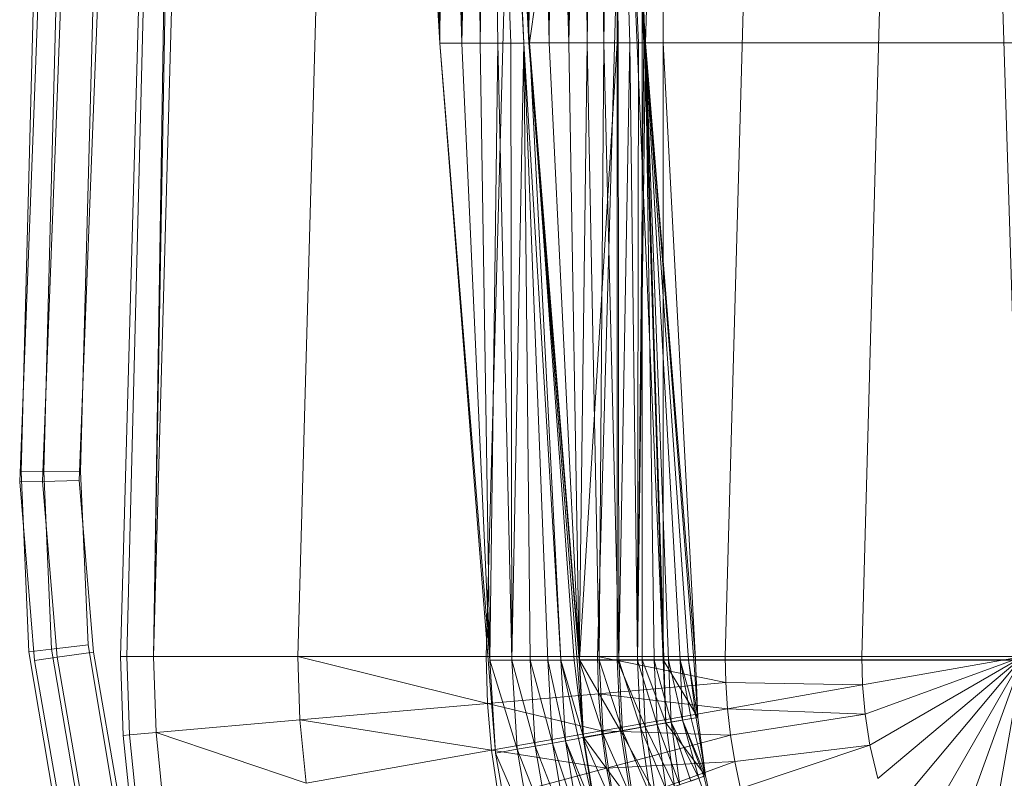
# Model space of a CAD drawing. Header units: metres. Extents: x 391.1 to 430.4, y 12.7 to 28.4.
# Tile 50 of 166: x 401.697 to 401.88, y 27.566 to 27.707. Entities that reach past the tile are written whole.
import ezdxf

# ---------------------------------------------------------------- set-up
doc = ezdxf.new("R2010")
doc.units = ezdxf.units.M
doc.layers.add('A-DETL-____-MBND', color=7, linetype='Continuous', lineweight=18)

# ---------------------------------------------------------------- blocks, each defined once
blk = doc.blocks.new('Family - Inodor PB-155331-02_ELEC_P0')
at = {"layer": 'A-DETL-____-MBND', "color": 253, "true_color": 0xaaaaaa}
for p, q in [((0.03494, 0.21652), (0.04902, 0.7262)), ((0.04902, 0.7262), (0.03612, 0.21652)), ((0.04902, 0.7262), (0.04107, 0.21652)), ((0.0502, 0.7262), (0.04107, 0.21652)), ((0.05515, 0.7262), (0.04107, 0.21652)), ((0.08204, 0.7262), (0.06796, 0.21652)), ((0.11707, 0.7262), (0.10299, 0.21652)), ((0.13782, 0.7262), (0.12375, 0.21652)), ((0.16159, 0.7262), (0.14752, 0.21652)), ((0.18701, 0.7262), (0.17293, 0.21652)), ((0.18701, 0.7262), (0.20299, 0.21652)), ((0.12032, 0.7256), (0.13594, 0.21593)), ((0.12032, 0.7256), (0.13594, 0.21593)), ((0.12032, 0.7256), (0.13646, 0.2042)), ((0.01865, 0.31422), (0.02604, 0.50472)), ((0.01865, 0.31422), (0.02604, 0.50472)), ((0.02287, 0.31404), (0.03025, 0.50425)), ((0.02287, 0.31404), (0.03025, 0.50425)), ((0.03707, 0.5035), (0.0297, 0.31375)), ((0.03707, 0.5035), (0.0297, 0.31375)), ((0.0297, 0.31375), (0.03707, 0.5035)), ((0.03707, 0.5035), (0.0297, 0.31375)), ((0.08802, 0.44565), (0.09437, 0.33076)), ((0.09212, 0.44566), (0.09437, 0.33076)), ((0.09212, 0.44566), (0.09437, 0.33076)), ((0.09554, 0.44566), (0.09437, 0.33076)), ((0.09437, 0.33076), (0.09554, 0.44566)), ((0.09554, 0.44566), (0.09846, 0.33077)), ((0.09554, 0.44566), (0.09846, 0.33077)), ((0.09882, 0.44566), (0.09846, 0.33077)), ((0.09846, 0.33077), (0.09882, 0.44566)), ((0.09846, 0.33077), (0.10126, 0.44566)), ((0.09846, 0.33077), (0.10126, 0.44566)), ((0.10126, 0.44566), (0.10188, 0.33077)), ((0.10126, 0.44566), (0.10188, 0.33077)), ((0.10371, 0.44566), (0.10188, 0.33077)), ((0.10188, 0.33077), (0.10371, 0.44566)), ((0.10371, 0.44566), (0.10516, 0.33077)), ((0.10371, 0.44566), (0.11005, 0.33077)), ((0.10371, 0.44566), (0.1076, 0.33077)), ((0.10371, 0.44566), (0.10516, 0.33077)), ((0.10371, 0.44566), (0.11005, 0.33077)), ((0.10371, 0.44566), (0.1076, 0.33077)), ((0.10461, 0.44571), (0.11096, 0.33082)), ((0.10471, 0.44572), (0.11005, 0.33077)), ((0.10471, 0.44572), (0.11105, 0.33082)), ((0.10471, 0.44572), (0.11005, 0.33077)), ((0.10471, 0.44572), (0.11105, 0.33082)), ((0.10839, 0.44571), (0.11096, 0.33082)), ((0.10839, 0.44571), (0.11096, 0.33082)), ((0.11204, 0.44571), (0.11096, 0.33082)), ((0.11096, 0.33082), (0.11204, 0.44571)), ((0.12737, 0.44571), (0.11105, 0.33082)), ((0.11105, 0.33082), (0.12737, 0.44571)), ((0.11204, 0.44571), (0.11473, 0.33082)), ((0.11204, 0.44571), (0.11473, 0.33082)), ((0.11547, 0.44571), (0.11473, 0.33082)), ((0.11473, 0.33082), (0.11547, 0.44571)), ((0.11547, 0.44571), (0.11839, 0.33082)), ((0.11547, 0.44571), (0.11839, 0.33082)), ((0.11858, 0.44571), (0.11839, 0.33082)), ((0.11839, 0.33082), (0.11858, 0.44571)), ((0.11839, 0.33082), (0.12125, 0.44571)), ((0.11839, 0.33082), (0.12125, 0.44571)), ((0.12125, 0.44571), (0.12182, 0.33082)), ((0.12125, 0.44571), (0.12182, 0.33082)), ((0.12343, 0.44571), (0.12182, 0.33082)), ((0.12182, 0.33082), (0.12343, 0.44571)), ((0.12343, 0.44571), (0.12492, 0.33082)), ((0.12343, 0.44571), (0.12492, 0.33082)), ((0.12503, 0.44571), (0.12492, 0.33082)), ((0.12492, 0.33082), (0.12503, 0.44571)), ((0.12492, 0.33082), (0.12601, 0.44571)), ((0.12492, 0.33082), (0.12601, 0.44571)), ((0.12492, 0.33082), (0.12632, 0.44571)), ((0.12492, 0.33082), (0.12632, 0.44571)), ((0.12632, 0.44571), (0.13594, 0.21593)), ((0.12632, 0.44571), (0.13266, 0.33082)), ((0.12632, 0.44571), (0.13594, 0.21593)), ((0.12632, 0.44571), (0.13266, 0.33082)), ((0.12632, 0.44571), (0.13266, 0.33082)), ((0.12632, 0.44571), (0.1276, 0.33082)), ((0.12632, 0.44571), (0.12977, 0.33082)), ((0.12632, 0.44571), (0.1276, 0.33082)), ((0.12632, 0.44571), (0.13137, 0.33082)), ((0.12632, 0.44571), (0.12977, 0.33082)), ((0.12632, 0.44571), (0.13235, 0.33082)), ((0.12632, 0.44571), (0.13137, 0.33082)), ((0.12632, 0.44571), (0.13266, 0.33082)), ((0.12632, 0.44571), (0.13235, 0.33082)), ((0.12737, 0.44571), (0.12737, 0.33082)), ((0.12737, 0.44571), (0.12737, 0.33082)), ((0.13205, 0.44571), (0.13205, 0.33082)), ((0.13205, 0.44571), (0.13205, 0.33082)), ((0.13594, 0.44571), (0.13266, 0.33082)), ((0.13594, 0.44571), (0.13266, 0.33082)), ((0.13594, 0.44571), (0.13594, 0.33082)), ((0.13594, 0.44571), (0.13594, 0.33082)), ((0.13594, 0.33082), (0.13594, 0.44571)), ((0.13594, 0.44571), (0.13594, 0.33082)), ((0.02057, 0.40793), (0.01643, 0.25093)), ((0.02057, 0.40793), (0.01643, 0.25093)), ((0.02479, 0.40776), (0.02066, 0.25097)), ((0.02479, 0.40776), (0.02066, 0.25097)), ((0.03162, 0.40749), (0.0275, 0.25103)), ((0.03162, 0.40749), (0.0275, 0.25103)), ((0.09437, 0.33076), (0.09846, 0.33077)), ((0.09437, 0.33076), (0.09846, 0.33077)), ((0.09437, 0.33076), (0.10371, 0.21587)), ((0.09437, 0.33076), (0.10371, 0.21587)), ((0.09437, 0.33076), (0.10473, 0.19854)), ((0.09846, 0.33077), (0.10371, 0.21587)), ((0.09846, 0.33077), (0.10188, 0.33077)), ((0.09846, 0.33077), (0.10188, 0.33077)), ((0.09846, 0.33077), (0.10371, 0.21587)), ((0.10188, 0.33077), (0.10371, 0.21587)), ((0.10188, 0.33077), (0.10516, 0.33077)), ((0.10188, 0.33077), (0.10516, 0.33077)), ((0.10188, 0.33077), (0.10371, 0.21587)), ((0.10516, 0.33077), (0.10371, 0.21587)), ((0.10371, 0.21587), (0.10516, 0.33077)), ((0.1076, 0.33077), (0.10516, 0.33077)), ((0.10516, 0.33077), (0.10781, 0.21587)), ((0.10516, 0.33077), (0.1076, 0.33077)), ((0.10516, 0.33077), (0.10781, 0.21587)), ((0.11005, 0.33077), (0.1076, 0.33077)), ((0.1076, 0.33077), (0.10781, 0.21587)), ((0.1076, 0.33077), (0.11005, 0.33077)), ((0.1076, 0.33077), (0.10781, 0.21587)), ((0.11005, 0.33077), (0.10781, 0.21587)), ((0.10781, 0.21587), (0.11005, 0.33077)), ((0.11105, 0.33082), (0.11005, 0.33077)), ((0.11005, 0.33077), (0.11105, 0.33082)), ((0.11005, 0.33077), (0.11123, 0.21587)), ((0.11005, 0.33077), (0.11694, 0.21587)), ((0.11005, 0.33077), (0.11451, 0.21587)), ((0.11005, 0.33077), (0.11123, 0.21587)), ((0.11005, 0.33077), (0.11694, 0.21587)), ((0.11005, 0.33077), (0.11451, 0.21587)), ((0.11096, 0.33082), (0.11473, 0.33082)), ((0.11096, 0.33082), (0.11473, 0.33082)), ((0.11096, 0.33082), (0.1203, 0.21587)), ((0.11096, 0.33082), (0.1203, 0.21587)), ((0.11096, 0.33082), (0.12107, 0.20142)), ((0.11105, 0.33082), (0.11694, 0.21587)), ((0.11105, 0.33082), (0.1194, 0.21587)), ((0.11105, 0.33082), (0.11694, 0.21587)), ((0.11105, 0.33082), (0.12039, 0.21593)), ((0.11105, 0.33082), (0.1194, 0.21587)), ((0.11105, 0.33082), (0.12737, 0.33082)), ((0.11105, 0.33082), (0.12039, 0.21593)), ((0.11105, 0.33082), (0.12737, 0.33082)), ((0.11473, 0.33082), (0.1203, 0.21587)), ((0.11473, 0.33082), (0.11839, 0.33082)), ((0.11473, 0.33082), (0.11839, 0.33082)), ((0.11473, 0.33082), (0.1203, 0.21587)), ((0.11839, 0.33082), (0.1203, 0.21587)), ((0.11839, 0.33082), (0.12182, 0.33082)), ((0.11839, 0.33082), (0.1203, 0.21587)), ((0.11839, 0.33082), (0.12182, 0.33082)), ((0.12182, 0.33082), (0.1203, 0.21587)), ((0.1203, 0.21587), (0.12182, 0.33082)), ((0.12737, 0.33082), (0.12039, 0.21593)), ((0.12039, 0.21593), (0.12737, 0.33082)), ((0.12182, 0.33082), (0.12407, 0.21587)), ((0.12182, 0.33082), (0.12492, 0.33082)), ((0.12182, 0.33082), (0.12492, 0.33082)), ((0.12182, 0.33082), (0.12407, 0.21587)), ((0.12492, 0.33082), (0.12407, 0.21587)), ((0.12407, 0.21587), (0.12492, 0.33082)), ((0.12492, 0.33082), (0.12773, 0.21587)), ((0.12492, 0.33082), (0.1276, 0.33082)), ((0.12492, 0.33082), (0.1276, 0.33082)), ((0.12492, 0.33082), (0.12773, 0.21587)), ((0.12737, 0.33082), (0.12737, 0.21593)), ((0.12737, 0.33082), (0.13205, 0.33082)), ((0.12737, 0.33082), (0.13205, 0.33082)), ((0.12737, 0.33082), (0.12737, 0.21593)), ((0.1276, 0.33082), (0.12773, 0.21587)), ((0.12977, 0.33082), (0.1276, 0.33082)), ((0.1276, 0.33082), (0.12977, 0.33082)), ((0.1276, 0.33082), (0.12773, 0.21587)), ((0.12977, 0.33082), (0.12773, 0.21587)), ((0.12773, 0.21587), (0.12977, 0.33082)), ((0.13137, 0.33082), (0.12977, 0.33082)), ((0.12977, 0.33082), (0.13116, 0.21587)), ((0.12977, 0.33082), (0.13137, 0.33082)), ((0.12977, 0.33082), (0.13116, 0.21587)), ((0.13137, 0.33082), (0.13116, 0.21587)), ((0.13116, 0.21587), (0.13137, 0.33082)), ((0.13116, 0.21587), (0.13235, 0.33082)), ((0.13116, 0.21587), (0.13235, 0.33082)), ((0.13116, 0.21587), (0.13266, 0.33082)), ((0.13116, 0.21587), (0.13266, 0.33082)), ((0.13235, 0.33082), (0.13137, 0.33082)), ((0.13137, 0.33082), (0.13235, 0.33082)), ((0.13205, 0.33082), (0.13205, 0.21593)), ((0.13594, 0.33082), (0.13205, 0.33082)), ((0.13205, 0.33082), (0.13205, 0.21593)), ((0.13205, 0.33082), (0.13594, 0.33082)), ((0.13266, 0.33082), (0.13235, 0.33082)), ((0.13235, 0.33082), (0.13266, 0.33082)), ((0.13266, 0.33082), (0.142, 0.21587)), ((0.13594, 0.33082), (0.13266, 0.33082)), ((0.13266, 0.33082), (0.13594, 0.21593)), ((0.13266, 0.33082), (0.13594, 0.21593)), ((0.13266, 0.33082), (0.142, 0.21587)), ((0.13266, 0.33082), (0.13426, 0.21587)), ((0.13266, 0.33082), (0.13694, 0.21587)), ((0.13266, 0.33082), (0.13426, 0.21587)), ((0.13266, 0.33082), (0.13911, 0.21587)), ((0.13266, 0.33082), (0.13694, 0.21587)), ((0.13266, 0.33082), (0.14071, 0.21587)), ((0.13266, 0.33082), (0.13911, 0.21587)), ((0.13266, 0.33082), (0.14169, 0.21587)), ((0.13266, 0.33082), (0.14071, 0.21587)), ((0.13266, 0.33082), (0.142, 0.21587)), ((0.13266, 0.33082), (0.14169, 0.21587)), ((0.142, 0.21587), (0.13594, 0.33082)), ((0.13594, 0.33082), (0.142, 0.21587)), ((0.13594, 0.21593), (0.13594, 0.33082)), ((0.13594, 0.33082), (0.13594, 0.21593)), ((0.13594, 0.33082), (0.27003, 0.33082)), ((0.13594, 0.33082), (0.142, 0.21587)), ((0.13594, 0.33082), (0.13594, 0.21593)), ((0.142, 0.21587), (0.13594, 0.33082)), ((0.13594, 0.33082), (0.27003, 0.33082)), ((0.13594, 0.21593), (0.13594, 0.33082)), ((0.13594, 0.33082), (0.27003, 0.33082)), ((0.13594, 0.33082), (0.13594, 0.21593)), ((0.13594, 0.33082), (0.27003, 0.33082)), ((0.01617, 0.24905), (0.01865, 0.31422)), ((0.01617, 0.24905), (0.01865, 0.31422)), ((0.0204, 0.24916), (0.02287, 0.31404)), ((0.0204, 0.24916), (0.02287, 0.31404)), ((0.0297, 0.31375), (0.02725, 0.24933)), ((0.0297, 0.31375), (0.02725, 0.24933)), ((0.02725, 0.24933), (0.0297, 0.31375)), ((0.0297, 0.31375), (0.02725, 0.24933)), ((0.01643, 0.25093), (0.02066, 0.25097)), ((0.02066, 0.25097), (0.01643, 0.25093)), ((0.01643, 0.25093), (0.01789, 0.21744)), ((0.01643, 0.25093), (0.01789, 0.21744)), ((0.0204, 0.24916), (0.02725, 0.24933)), ((0.02725, 0.24933), (0.0204, 0.24916)), ((0.02066, 0.25097), (0.0275, 0.25103)), ((0.0275, 0.25103), (0.02066, 0.25097)), ((0.02066, 0.25097), (0.0221, 0.21793)), ((0.02066, 0.25097), (0.0221, 0.21793)), ((0.02725, 0.24933), (0.02992, 0.21736)), ((0.02725, 0.24933), (0.02992, 0.21736)), ((0.02992, 0.21736), (0.02725, 0.24933)), ((0.02725, 0.24933), (0.02992, 0.21736)), ((0.0275, 0.25103), (0.02891, 0.21873)), ((0.0275, 0.25103), (0.02891, 0.21873)), ((0.01617, 0.24905), (0.0204, 0.24916)), ((0.0204, 0.24916), (0.01617, 0.24905)), ((0.01894, 0.2158), (0.01617, 0.24905)), ((0.01894, 0.2158), (0.01617, 0.24905)), ((0.02314, 0.2164), (0.0204, 0.24916)), ((0.02314, 0.2164), (0.0204, 0.24916)), ((0.0221, 0.21793), (0.02891, 0.21873)), ((0.02891, 0.21873), (0.0221, 0.21793)), ((0.02891, 0.21873), (0.0343, 0.18674)), ((0.02891, 0.21873), (0.0343, 0.18674)), ((0.01789, 0.21744), (0.0221, 0.21793)), ((0.0221, 0.21793), (0.01789, 0.21744)), ((0.01789, 0.21744), (0.02351, 0.18411)), ((0.01789, 0.21744), (0.02351, 0.18411)), ((0.01894, 0.2158), (0.02314, 0.2164)), ((0.02314, 0.2164), (0.01894, 0.2158)), ((0.0221, 0.21793), (0.02763, 0.18512)), ((0.0221, 0.21793), (0.02763, 0.18512)), ((0.02314, 0.2164), (0.02992, 0.21736)), ((0.02992, 0.21736), (0.02314, 0.2164)), ((0.02869, 0.18417), (0.02314, 0.2164)), ((0.02869, 0.18417), (0.02314, 0.2164)), ((0.02992, 0.21736), (0.03536, 0.18578)), ((0.02992, 0.21736), (0.03536, 0.18578)), ((0.03536, 0.18578), (0.02992, 0.21736)), ((0.02992, 0.21736), (0.03536, 0.18578)), ((0.03544, 0.20186), (0.03494, 0.21652)), ((0.03494, 0.21652), (0.03612, 0.21652)), ((0.03612, 0.21652), (0.03662, 0.20196)), ((0.03612, 0.21652), (0.04107, 0.21652)), ((0.04107, 0.21652), (0.04155, 0.20239)), ((0.06796, 0.21652), (0.04107, 0.21652)), ((0.06796, 0.21652), (0.06834, 0.20474)), ((0.06796, 0.21652), (0.10325, 0.20779)), ((0.10299, 0.21652), (0.06796, 0.21652)), ((0.10299, 0.21652), (0.10325, 0.20779)), ((0.12375, 0.21652), (0.10299, 0.21652)), ((0.12375, 0.21652), (0.12393, 0.2096)), ((0.12375, 0.21652), (0.14762, 0.21167)), ((0.14752, 0.21652), (0.12375, 0.21652)), ((0.14752, 0.21652), (0.14762, 0.21167)), ((0.14752, 0.21652), (0.17293, 0.21652)), ((0.17293, 0.21652), (0.17309, 0.21124)), ((0.17293, 0.21652), (0.20299, 0.21652)), ((0.20299, 0.21652), (0.17309, 0.21124)), ((0.20299, 0.21652), (0.17357, 0.20581)), ((0.20299, 0.21652), (0.17447, 0.20005)), ((0.20299, 0.21652), (0.17593, 0.19381)), ((0.20299, 0.21652), (0.17822, 0.18699)), ((0.20299, 0.21652), (0.18172, 0.17968)), ((0.20299, 0.21652), (0.18695, 0.17244)), ((0.20299, 0.21652), (0.1942, 0.16667)), ((0.02457, 0.18317), (0.01894, 0.2158)), ((0.02457, 0.18317), (0.01894, 0.2158)), ((0.10371, 0.21587), (0.10473, 0.19854)), ((0.10371, 0.21587), (0.10876, 0.19926)), ((0.10371, 0.21587), (0.10473, 0.19854)), ((0.10371, 0.21587), (0.10781, 0.21587)), ((0.10371, 0.21587), (0.10781, 0.21587)), ((0.10371, 0.21587), (0.10876, 0.19926)), ((0.10781, 0.21587), (0.10876, 0.19926)), ((0.10781, 0.21587), (0.11213, 0.19985)), ((0.10781, 0.21587), (0.10876, 0.19926)), ((0.10781, 0.21587), (0.11123, 0.21587)), ((0.10781, 0.21587), (0.11123, 0.21587)), ((0.10781, 0.21587), (0.11213, 0.19985)), ((0.11123, 0.21587), (0.11213, 0.19985)), ((0.11451, 0.21587), (0.11123, 0.21587)), ((0.11123, 0.21587), (0.11536, 0.20042)), ((0.11123, 0.21587), (0.11213, 0.19985)), ((0.11123, 0.21587), (0.11451, 0.21587)), ((0.11123, 0.21587), (0.11536, 0.20042)), ((0.11694, 0.21587), (0.11451, 0.21587)), ((0.11451, 0.21587), (0.11536, 0.20042)), ((0.11451, 0.21587), (0.11776, 0.20085)), ((0.11451, 0.21587), (0.11536, 0.20042)), ((0.11451, 0.21587), (0.11694, 0.21587)), ((0.11451, 0.21587), (0.11776, 0.20085)), ((0.1194, 0.21587), (0.11694, 0.21587)), ((0.11694, 0.21587), (0.11776, 0.20085)), ((0.11694, 0.21587), (0.12018, 0.20127)), ((0.11694, 0.21587), (0.11776, 0.20085)), ((0.11694, 0.21587), (0.1194, 0.21587)), ((0.11694, 0.21587), (0.12115, 0.2015)), ((0.11694, 0.21587), (0.12115, 0.2015)), ((0.11694, 0.21587), (0.12018, 0.20127)), ((0.12039, 0.21593), (0.1194, 0.21587)), ((0.1194, 0.21587), (0.12039, 0.21593)), ((0.1194, 0.21587), (0.12115, 0.2015)), ((0.1194, 0.21587), (0.12115, 0.2015)), ((0.1203, 0.21587), (0.12107, 0.20142)), ((0.1203, 0.21587), (0.12478, 0.20208)), ((0.1203, 0.21587), (0.12107, 0.20142)), ((0.1203, 0.21587), (0.12407, 0.21587)), ((0.1203, 0.21587), (0.12407, 0.21587)), ((0.1203, 0.21587), (0.12478, 0.20208)), ((0.12039, 0.21593), (0.12115, 0.2015)), ((0.12039, 0.21593), (0.12802, 0.20271)), ((0.12039, 0.21593), (0.12115, 0.2015)), ((0.12039, 0.21593), (0.12737, 0.21593)), ((0.12039, 0.21593), (0.12737, 0.21593)), ((0.12039, 0.21593), (0.12802, 0.20271)), ((0.12407, 0.21587), (0.12478, 0.20208)), ((0.12407, 0.21587), (0.12838, 0.20272)), ((0.12407, 0.21587), (0.12478, 0.20208)), ((0.12407, 0.21587), (0.12773, 0.21587)), ((0.12407, 0.21587), (0.12773, 0.21587)), ((0.12407, 0.21587), (0.12838, 0.20272)), ((0.12737, 0.21593), (0.12802, 0.20271)), ((0.12737, 0.21593), (0.13205, 0.21593)), ((0.12737, 0.21593), (0.13262, 0.20352)), ((0.12737, 0.21593), (0.12802, 0.20271)), ((0.12737, 0.21593), (0.13205, 0.21593)), ((0.12737, 0.21593), (0.13262, 0.20352)), ((0.12773, 0.21587), (0.12838, 0.20272)), ((0.12773, 0.21587), (0.13176, 0.20331)), ((0.12773, 0.21587), (0.12838, 0.20272)), ((0.12773, 0.21587), (0.13116, 0.21587)), ((0.12773, 0.21587), (0.13116, 0.21587)), ((0.12773, 0.21587), (0.13176, 0.20331)), ((0.13116, 0.21587), (0.13176, 0.20331)), ((0.13116, 0.21587), (0.13482, 0.20385)), ((0.13116, 0.21587), (0.13176, 0.20331)), ((0.13116, 0.21587), (0.13426, 0.21587)), ((0.13116, 0.21587), (0.13426, 0.21587)), ((0.13116, 0.21587), (0.13482, 0.20385)), ((0.13205, 0.21593), (0.13262, 0.20352)), ((0.13594, 0.21593), (0.13205, 0.21593)), ((0.13205, 0.21593), (0.13646, 0.2042)), ((0.13205, 0.21593), (0.13262, 0.20352)), ((0.13205, 0.21593), (0.13594, 0.21593)), ((0.13205, 0.21593), (0.13646, 0.2042)), ((0.13426, 0.21587), (0.13482, 0.20385)), ((0.13694, 0.21587), (0.13426, 0.21587)), ((0.13426, 0.21587), (0.13745, 0.20431)), ((0.13426, 0.21587), (0.13482, 0.20385)), ((0.13426, 0.21587), (0.13694, 0.21587)), ((0.13426, 0.21587), (0.13745, 0.20431)), ((0.142, 0.21587), (0.13594, 0.21593)), ((0.13594, 0.21593), (0.13646, 0.2042)), ((0.142, 0.21587), (0.13594, 0.21593)), ((0.13594, 0.21593), (0.14244, 0.20519)), ((0.13594, 0.21593), (0.13646, 0.2042)), ((0.13594, 0.21593), (0.142, 0.21587)), ((0.13594, 0.21593), (0.14244, 0.20519)), ((0.13594, 0.21593), (0.13646, 0.2042)), ((0.27003, 0.21593), (0.13594, 0.21593)), ((0.13594, 0.21593), (0.27003, 0.21593)), ((0.13594, 0.21593), (0.13646, 0.2042)), ((0.13911, 0.21587), (0.13694, 0.21587)), ((0.13694, 0.21587), (0.13745, 0.20431)), ((0.13694, 0.21587), (0.13959, 0.20469)), ((0.13694, 0.21587), (0.13745, 0.20431)), ((0.13694, 0.21587), (0.13911, 0.21587)), ((0.13694, 0.21587), (0.13959, 0.20469)), ((0.14071, 0.21587), (0.13911, 0.21587)), ((0.13911, 0.21587), (0.13959, 0.20469)), ((0.13911, 0.21587), (0.14117, 0.20497)), ((0.13911, 0.21587), (0.13959, 0.20469)), ((0.13911, 0.21587), (0.14071, 0.21587)), ((0.13911, 0.21587), (0.14213, 0.20514)), ((0.13911, 0.21587), (0.14213, 0.20514)), ((0.13911, 0.21587), (0.14117, 0.20497)), ((0.14169, 0.21587), (0.14071, 0.21587)), ((0.14071, 0.21587), (0.14213, 0.20514)), ((0.14071, 0.21587), (0.14169, 0.21587)), ((0.14071, 0.21587), (0.14244, 0.20519)), ((0.14071, 0.21587), (0.14244, 0.20519)), ((0.14071, 0.21587), (0.14213, 0.20514)), ((0.142, 0.21587), (0.14169, 0.21587)), ((0.14169, 0.21587), (0.14244, 0.20519)), ((0.14169, 0.21587), (0.142, 0.21587)), ((0.14169, 0.21587), (0.14244, 0.20519)), ((0.142, 0.21587), (0.26396, 0.21587)), ((0.142, 0.21587), (0.14244, 0.20519)), ((0.142, 0.21587), (0.14244, 0.20519)), ((0.142, 0.21587), (0.26396, 0.21587)), ((0.142, 0.21587), (0.14244, 0.20519)), ((0.142, 0.21587), (0.14244, 0.20519)), ((0.14762, 0.21167), (0.12393, 0.2096)), ((0.14762, 0.21167), (0.14795, 0.20681)), ((0.14762, 0.21167), (0.17309, 0.21124)), ((0.17309, 0.21124), (0.14795, 0.20681)), ((0.17309, 0.21124), (0.17357, 0.20581)), ((0.12393, 0.2096), (0.10325, 0.20779)), ((0.12393, 0.2096), (0.12449, 0.20268)), ((0.12393, 0.2096), (0.14795, 0.20681)), ((0.10325, 0.20779), (0.06834, 0.20474)), ((0.10325, 0.20779), (0.10402, 0.19907)), ((0.10325, 0.20779), (0.12449, 0.20268)), ((0.14795, 0.20681), (0.12449, 0.20268)), ((0.14795, 0.20681), (0.14851, 0.20192)), ((0.14795, 0.20681), (0.17357, 0.20581)), ((0.17357, 0.20581), (0.14851, 0.20192)), ((0.17357, 0.20581), (0.17447, 0.20005)), ((0.06834, 0.20474), (0.04155, 0.20239)), ((0.06834, 0.20474), (0.06948, 0.19298)), ((0.06834, 0.20474), (0.10402, 0.19907)), ((0.13262, 0.20352), (0.12802, 0.20271)), ((0.12802, 0.20271), (0.13262, 0.20352)), ((0.13482, 0.20385), (0.13176, 0.20331)), ((0.13176, 0.20331), (0.13482, 0.20385)), ((0.13646, 0.2042), (0.13262, 0.20352)), ((0.13262, 0.20352), (0.13646, 0.2042)), ((0.13262, 0.20352), (0.13445, 0.19099)), ((0.13262, 0.20352), (0.1381, 0.19232)), ((0.13262, 0.20352), (0.13445, 0.19099)), ((0.13262, 0.20352), (0.1381, 0.19232)), ((0.13745, 0.20431), (0.13482, 0.20385)), ((0.13482, 0.20385), (0.13745, 0.20431)), ((0.13482, 0.20385), (0.13655, 0.19169)), ((0.13482, 0.20385), (0.13906, 0.1926)), ((0.13482, 0.20385), (0.13655, 0.19169)), ((0.13482, 0.20385), (0.13906, 0.1926)), ((0.14244, 0.20519), (0.13646, 0.2042)), ((0.13646, 0.2042), (0.14244, 0.20519)), ((0.13646, 0.2042), (0.14382, 0.19434)), ((0.13646, 0.2042), (0.1381, 0.19232)), ((0.13646, 0.2042), (0.14382, 0.19434)), ((0.13646, 0.2042), (0.1381, 0.19232)), ((0.13646, 0.2042), (0.1381, 0.19232)), ((0.13959, 0.20469), (0.13745, 0.20431)), ((0.13745, 0.20431), (0.13959, 0.20469)), ((0.13745, 0.20431), (0.13906, 0.1926)), ((0.13745, 0.20431), (0.1411, 0.19335)), ((0.13745, 0.20431), (0.13906, 0.1926)), ((0.13745, 0.20431), (0.14261, 0.19389)), ((0.13745, 0.20431), (0.14261, 0.19389)), ((0.13745, 0.20431), (0.1411, 0.19335)), ((0.14117, 0.20497), (0.13959, 0.20469)), ((0.13959, 0.20469), (0.14117, 0.20497)), ((0.13959, 0.20469), (0.14261, 0.19389)), ((0.13959, 0.20469), (0.14382, 0.19434)), ((0.13959, 0.20469), (0.14353, 0.19423)), ((0.13959, 0.20469), (0.14261, 0.19389)), ((0.13959, 0.20469), (0.14382, 0.19434)), ((0.13959, 0.20469), (0.14353, 0.19423)), ((0.14213, 0.20514), (0.14117, 0.20497)), ((0.14117, 0.20497), (0.14213, 0.20514)), ((0.14117, 0.20497), (0.14382, 0.19434)), ((0.14117, 0.20497), (0.14382, 0.19434)), ((0.14244, 0.20519), (0.14213, 0.20514)), ((0.14213, 0.20514), (0.14244, 0.20519)), ((0.14213, 0.20514), (0.14382, 0.19434)), ((0.14213, 0.20514), (0.14382, 0.19434)), ((0.14244, 0.20519), (0.14382, 0.19434)), ((0.14244, 0.20519), (0.14382, 0.19434)), ((0.14382, 0.19434), (0.14244, 0.20519)), ((0.14244, 0.20519), (0.14382, 0.19434)), ((0.03662, 0.20196), (0.03544, 0.20186)), ((0.03695, 0.18724), (0.03544, 0.20186)), ((0.04155, 0.20239), (0.03662, 0.20196)), ((0.03662, 0.20196), (0.03811, 0.18745)), ((0.04155, 0.20239), (0.04299, 0.1883)), ((0.04155, 0.20239), (0.06948, 0.19298)), ((0.12449, 0.20268), (0.10402, 0.19907)), ((0.12478, 0.20208), (0.12107, 0.20142)), ((0.12107, 0.20142), (0.12478, 0.20208)), ((0.12802, 0.20271), (0.12115, 0.2015)), ((0.12115, 0.2015), (0.12802, 0.20271)), ((0.12449, 0.20268), (0.12543, 0.19574)), ((0.12449, 0.20268), (0.14851, 0.20192)), ((0.12838, 0.20272), (0.12478, 0.20208)), ((0.12478, 0.20208), (0.12838, 0.20272)), ((0.12478, 0.20208), (0.12697, 0.1882)), ((0.12478, 0.20208), (0.13041, 0.18945)), ((0.12478, 0.20208), (0.12697, 0.1882)), ((0.12478, 0.20208), (0.13041, 0.18945)), ((0.14851, 0.20192), (0.12543, 0.19574)), ((0.12802, 0.20271), (0.13006, 0.18939)), ((0.12802, 0.20271), (0.13445, 0.19099)), ((0.12802, 0.20271), (0.13006, 0.18939)), ((0.12802, 0.20271), (0.13445, 0.19099)), ((0.13176, 0.20331), (0.12838, 0.20272)), ((0.12838, 0.20272), (0.13176, 0.20331)), ((0.12838, 0.20272), (0.13041, 0.18945)), ((0.12838, 0.20272), (0.13363, 0.19063)), ((0.12838, 0.20272), (0.13041, 0.18945)), ((0.12838, 0.20272), (0.13363, 0.19063)), ((0.13176, 0.20331), (0.13363, 0.19063)), ((0.13176, 0.20331), (0.13655, 0.19169)), ((0.13176, 0.20331), (0.13363, 0.19063)), ((0.13176, 0.20331), (0.13655, 0.19169)), ((0.14851, 0.20192), (0.14931, 0.19698)), ((0.11213, 0.19985), (0.10876, 0.19926)), ((0.10876, 0.19926), (0.11213, 0.19985)), ((0.11536, 0.20042), (0.11213, 0.19985)), ((0.11213, 0.19985), (0.11536, 0.20042)), ((0.11213, 0.19985), (0.1149, 0.18381)), ((0.11213, 0.19985), (0.11798, 0.18494)), ((0.11213, 0.19985), (0.1149, 0.18381)), ((0.11213, 0.19985), (0.11798, 0.18494)), ((0.11776, 0.20085), (0.11536, 0.20042)), ((0.11536, 0.20042), (0.11776, 0.20085)), ((0.11536, 0.20042), (0.11798, 0.18494)), ((0.11536, 0.20042), (0.12027, 0.18577)), ((0.11536, 0.20042), (0.12027, 0.18577)), ((0.11536, 0.20042), (0.11798, 0.18494)), ((0.12018, 0.20127), (0.11776, 0.20085)), ((0.11776, 0.20085), (0.12018, 0.20127)), ((0.11776, 0.20085), (0.12027, 0.18577)), ((0.11776, 0.20085), (0.1235, 0.187)), ((0.11776, 0.20085), (0.12258, 0.18661)), ((0.11776, 0.20085), (0.12027, 0.18577)), ((0.11776, 0.20085), (0.1235, 0.187)), ((0.11776, 0.20085), (0.12258, 0.18661)), ((0.12115, 0.2015), (0.12018, 0.20127)), ((0.12018, 0.20127), (0.12115, 0.2015)), ((0.12018, 0.20127), (0.1235, 0.187)), ((0.12018, 0.20127), (0.1235, 0.187)), ((0.12107, 0.20142), (0.12697, 0.1882)), ((0.12107, 0.20142), (0.12343, 0.18691)), ((0.12107, 0.20142), (0.12697, 0.1882)), ((0.12115, 0.2015), (0.1235, 0.187)), ((0.12115, 0.2015), (0.13006, 0.18939)), ((0.12115, 0.2015), (0.1235, 0.187)), ((0.12115, 0.2015), (0.13006, 0.18939)), ((0.14931, 0.19698), (0.17447, 0.20005)), ((0.17447, 0.20005), (0.15037, 0.19198)), ((0.17447, 0.20005), (0.17593, 0.19381)), ((0.10402, 0.19907), (0.06948, 0.19298)), ((0.10402, 0.19907), (0.10532, 0.19035)), ((0.10402, 0.19907), (0.12543, 0.19574)), ((0.10876, 0.19926), (0.10473, 0.19854)), ((0.10473, 0.19854), (0.10876, 0.19926)), ((0.10473, 0.19854), (0.11169, 0.18265)), ((0.10473, 0.19854), (0.10784, 0.18124)), ((0.10473, 0.19854), (0.11169, 0.18265)), ((0.10876, 0.19926), (0.11169, 0.18265)), ((0.10876, 0.19926), (0.1149, 0.18381)), ((0.10876, 0.19926), (0.11169, 0.18265)), ((0.10876, 0.19926), (0.1149, 0.18381)), ((0.12543, 0.19574), (0.14931, 0.19698)), ((0.14931, 0.19698), (0.12677, 0.18878)), ((0.14931, 0.19698), (0.15037, 0.19198)), ((0.12543, 0.19574), (0.10532, 0.19035)), ((0.12543, 0.19574), (0.12677, 0.18878)), ((0.14382, 0.19434), (0.1381, 0.19232)), ((0.1381, 0.19232), (0.14382, 0.19434)), ((0.14382, 0.19434), (0.14353, 0.19423)), ((0.14353, 0.19423), (0.14382, 0.19434)), ((0.14382, 0.19434), (0.14638, 0.18319)), ((0.14382, 0.19434), (0.14638, 0.18319)), ((0.14638, 0.18319), (0.14382, 0.19434)), ((0.14382, 0.19434), (0.14638, 0.18319)), ((0.14261, 0.19389), (0.1411, 0.19335)), ((0.1411, 0.19335), (0.14261, 0.19389)), ((0.14353, 0.19423), (0.14261, 0.19389)), ((0.14261, 0.19389), (0.14353, 0.19423)), ((0.14261, 0.19389), (0.14638, 0.18319)), ((0.14261, 0.19389), (0.14638, 0.18319)), ((0.14353, 0.19423), (0.14638, 0.18319)), ((0.14353, 0.19423), (0.14638, 0.18319))]:
    blk.add_line(p, q, dxfattribs=at)
blk = doc.blocks.new('LONDR55-XX_ZZ-ARQ-CAA-M3D-Londres55_ifc-1-02_ELEC_P0')
at = {"layer": 'A-DETL-____-MBND', "color": 253, "lineweight": 18, "true_color": 0xaaaaaa}
blk.add_blockref('Family - Inodor PB-155331-02_ELEC_P0', (401.68048, 27.37206), dxfattribs=at)

msp = doc.modelspace()

# ---------------------------------------------------------------- block references
at = {"lineweight": 5}
msp.add_blockref('LONDR55-XX_ZZ-ARQ-CAA-M3D-Londres55_ifc-1-02_ELEC_P0', (0, 0), dxfattribs=at)

doc.saveas('drawing.dxf')
